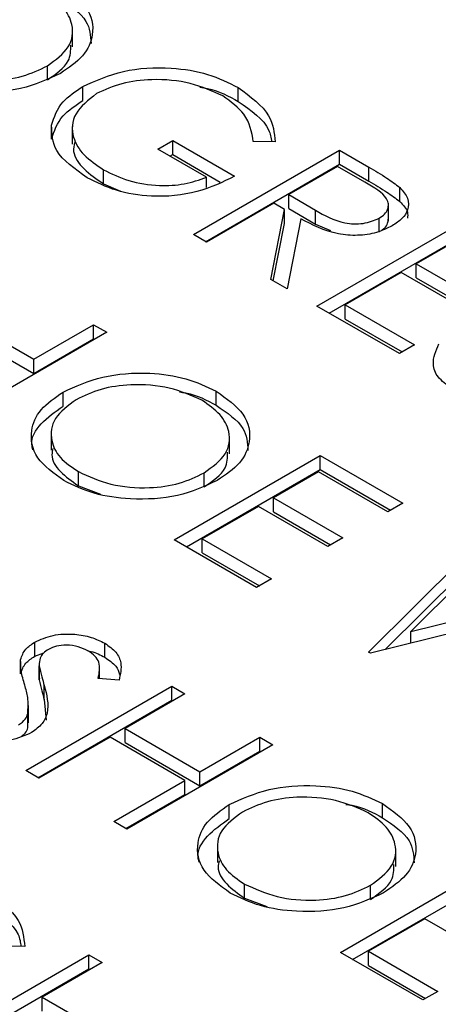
# Model space of a CAD drawing. Header units: inches. Extents: x 1802 to 2468, y -208 to -72.
# Tile 103 of 256: x 1860.809 to 1861.052, y -178.761 to -178.189. Entities that reach past the tile are written whole.
import ezdxf

# ---------------------------------------------------------------- set-up
doc = ezdxf.new("R2010")
doc.units = ezdxf.units.IN
doc.header["$LTSCALE"] = 0.5
doc.header["$MEASUREMENT"] = 0
doc.layers.add('SID-M-S', color=105, linetype='Continuous')

msp = doc.modelspace()

# ---------------------------------------------------------------- linework, layer by layer
at = {"layer": 'SID-M-S'}
for p, q in [((1860.83994, -178.20513), (1860.83994, -178.19492)), ((1860.82525, -178.22427), (1860.82525, -178.21611)), ((1860.84591, -178.23621), (1860.84591, -178.22805)), ((1860.93611, -178.23683), (1860.93611, -178.22867)), ((1860.82772, -178.25872), (1860.82772, -178.25056)), ((1860.83975, -178.25135), (1860.83975, -178.26156)), ((1860.88939, -178.26449), (1860.89809, -178.25947)), ((1860.89809, -178.25947), (1860.93399, -178.28019)), ((1860.89809, -178.26763), (1860.89809, -178.25947)), ((1860.91767, -178.28082), (1860.88939, -178.26449)), ((1860.91006, -178.31411), (1860.99491, -178.26512)), ((1860.95758, -178.26029), (1860.94487, -178.2601)), ((1860.99491, -178.26512), (1861.01189, -178.27492)), ((1860.99491, -178.27329), (1860.99491, -178.26512)), ((1860.89646, -178.26858), (1860.89809, -178.26763)), ((1860.89809, -178.26763), (1860.92569, -178.28357)), ((1860.8578, -178.28457), (1860.8578, -178.27641)), ((1860.91713, -178.31819), (1860.99491, -178.27329)), ((1860.99382, -178.27454), (1860.96554, -178.29087)), ((1861.00973, -178.28373), (1860.99382, -178.27454)), ((1860.99491, -178.27329), (1861.01189, -178.28309)), ((1861.01189, -178.28309), (1861.01189, -178.27492)), ((1860.91767, -178.28683), (1860.91767, -178.28082)), ((1860.8578, -178.28457), (1860.86772, -178.28878)), ((1861.02996, -178.29485), (1861.02996, -178.28669)), ((1860.96554, -178.29087), (1860.98095, -178.29991)), ((1860.96554, -178.29903), (1860.96554, -178.29087)), ((1860.95683, -178.29589), (1860.91767, -178.3185)), ((1860.95503, -178.34007), (1860.96302, -178.29947)), ((1860.96302, -178.29947), (1860.95683, -178.29589)), ((1860.96302, -178.30763), (1860.96302, -178.29947)), ((1860.96554, -178.29903), (1860.98095, -178.30807)), ((1860.98095, -178.30807), (1860.98095, -178.29991)), ((1861.02333, -178.3061), (1861.02333, -178.29589)), ((1860.97244, -178.3049), (1860.96445, -178.34551)), ((1861.01792, -178.31275), (1861.01792, -178.30459)), ((1860.95647, -178.3409), (1860.96302, -178.30763)), ((1860.98095, -178.30807), (1860.98962, -178.31177)), ((1860.98185, -178.35555), (1861.06671, -178.30657)), ((1860.91767, -178.3185), (1860.91006, -178.31411)), ((1860.98893, -178.35964), (1861.06671, -178.31473)), ((1861.06562, -178.31599), (1861.03951, -178.33106)), ((1861.03951, -178.33106), (1861.07976, -178.3543)), ((1861.03951, -178.33923), (1861.03951, -178.33106)), ((1861.03081, -178.33609), (1860.99817, -178.35493)), ((1861.07106, -178.35932), (1861.03081, -178.33609)), ((1861.03951, -178.33923), (1861.07269, -178.35838)), ((1860.96445, -178.34551), (1860.95503, -178.34007)), ((1861.02972, -178.38319), (1860.98185, -178.35555)), ((1860.99817, -178.35493), (1861.03842, -178.37816)), ((1860.99817, -178.36309), (1860.99817, -178.35493)), ((1860.7738, -178.36136), (1860.81732, -178.38648)), ((1860.81732, -178.38648), (1860.85213, -178.36639)), ((1860.85213, -178.36639), (1860.85974, -178.37078)), ((1860.85213, -178.37455), (1860.85213, -178.36639)), ((1860.99817, -178.36309), (1861.03135, -178.38224)), ((1860.7738, -178.36953), (1860.81732, -178.39465)), ((1860.85974, -178.37078), (1860.77489, -178.41977)), ((1860.81732, -178.39465), (1860.85213, -178.37455)), ((1860.85213, -178.37455), (1860.85267, -178.37487)), ((1861.03842, -178.37816), (1861.02972, -178.38319)), ((1860.81732, -178.39465), (1860.81732, -178.38648)), ((1860.83435, -178.4137), (1860.83435, -178.40554)), ((1860.92338, -178.41317), (1860.92338, -178.40501)), ((1860.82752, -178.42895), (1860.82752, -178.43915)), ((1860.93104, -178.44142), (1860.93104, -178.43121)), ((1860.8989, -178.49136), (1860.98376, -178.44238)), ((1860.98376, -178.44238), (1861.03162, -178.47001)), ((1860.98376, -178.45054), (1860.98376, -178.44238)), ((1860.84325, -178.45986), (1860.84325, -178.4517)), ((1860.90598, -178.49544), (1860.98376, -178.45054)), ((1860.91636, -178.46056), (1860.91636, -178.45239)), ((1860.98267, -178.4518), (1860.95656, -178.46687)), ((1861.02292, -178.47503), (1860.98267, -178.4518)), ((1860.98376, -178.45054), (1861.02455, -178.47409)), ((1860.84325, -178.45986), (1860.85617, -178.4648)), ((1860.95656, -178.46687), (1860.99681, -178.4901)), ((1860.95656, -178.47503), (1860.95656, -178.46687)), ((1861.03162, -178.47001), (1861.02292, -178.47503)), ((1860.94786, -178.47189), (1860.91522, -178.49073)), ((1860.98811, -178.49513), (1860.94786, -178.47189)), ((1860.95656, -178.47503), (1860.98974, -178.49419)), ((1860.94677, -178.51899), (1860.8989, -178.49136)), ((1860.91522, -178.49073), (1860.95547, -178.51397)), ((1860.91522, -178.4989), (1860.91522, -178.49073)), ((1860.99681, -178.4901), (1860.98811, -178.49513)), ((1860.91522, -178.4989), (1860.9484, -178.51805)), ((1861.01177, -178.55652), (1861.07405, -178.4945)), ((1861.08192, -178.49904), (1861.0363, -178.54455)), ((1861.0215, -178.555), (1861.07405, -178.50267)), ((1860.95547, -178.51397), (1860.94677, -178.51899)), ((1861.0363, -178.54455), (1861.12322, -178.52289)), ((1861.10359, -178.53459), (1861.01286, -178.55714)), ((1861.0363, -178.55132), (1861.0363, -178.54455)), ((1860.81791, -178.55884), (1860.81791, -178.55068)), ((1860.85862, -178.55948), (1860.85862, -178.55132)), ((1860.81791, -178.55884), (1860.82327, -178.55689)), ((1861.01286, -178.55714), (1861.01177, -178.55652)), ((1860.80973, -178.56904), (1860.80973, -178.56087)), ((1860.8205, -178.56263), (1860.8205, -178.57284)), ((1860.82051, -178.57259), (1860.82051, -178.56442)), ((1860.85553, -178.57176), (1860.85553, -178.5648)), ((1860.82061, -178.57183), (1860.82051, -178.57259)), ((1860.86686, -178.57266), (1860.85476, -178.5717)), ((1860.81269, -178.62528), (1860.89755, -178.5763)), ((1860.82347, -178.58405), (1860.82347, -178.57589)), ((1860.89755, -178.5763), (1860.90516, -178.58069)), ((1860.89755, -178.58446), (1860.89755, -178.5763)), ((1860.81976, -178.62937), (1860.89755, -178.58446)), ((1860.82347, -178.58405), (1860.82465, -178.59603)), ((1860.90516, -178.58069), (1860.87035, -178.60079)), ((1860.89755, -178.58446), (1860.89809, -178.58478)), ((1860.81432, -178.5976), (1860.81432, -178.58739)), ((1860.81387, -178.60037), (1860.81387, -178.5922)), ((1860.87035, -178.60079), (1860.91386, -178.62591)), ((1860.87035, -178.60896), (1860.87035, -178.60079)), ((1860.86165, -178.60581), (1860.82031, -178.62968)), ((1860.90516, -178.63093), (1860.86165, -178.60581)), ((1860.91386, -178.62591), (1860.94867, -178.60581)), ((1860.94867, -178.60581), (1860.95629, -178.61021)), ((1860.94867, -178.61398), (1860.94867, -178.60581)), ((1860.87035, -178.60896), (1860.91386, -178.63408)), ((1860.95629, -178.61021), (1860.87144, -178.65919)), ((1860.91386, -178.63408), (1860.94867, -178.61398)), ((1860.94867, -178.61398), (1860.94922, -178.61429)), ((1860.82031, -178.62968), (1860.81269, -178.62528)), ((1860.86382, -178.6548), (1860.90516, -178.63093)), ((1860.90516, -178.6391), (1860.90516, -178.63093)), ((1860.91386, -178.63408), (1860.91386, -178.62591)), ((1860.87089, -178.65888), (1860.90516, -178.6391)), ((1860.93089, -178.65313), (1860.93089, -178.64497)), ((1861.01993, -178.6526), (1861.01993, -178.64444)), ((1860.87144, -178.65919), (1860.86382, -178.6548)), ((1860.92406, -178.66837), (1860.92406, -178.67858)), ((1861.02759, -178.68085), (1861.02759, -178.67064)), ((1860.99545, -178.73079), (1861.08031, -178.6818)), ((1860.9398, -178.69929), (1860.9398, -178.69113)), ((1861.00252, -178.73487), (1861.08031, -178.68997)), ((1861.01291, -178.69999), (1861.01291, -178.69182)), ((1860.9398, -178.69929), (1860.95272, -178.70422)), ((1861.04441, -178.71132), (1861.01177, -178.73016)), ((1861.08466, -178.73456), (1861.04441, -178.71132)), ((1860.81208, -178.72737), (1860.79937, -178.72718)), ((1860.76455, -178.78119), (1860.84941, -178.7322)), ((1860.84941, -178.7322), (1860.85702, -178.7366)), ((1860.84941, -178.74037), (1860.84941, -178.7322)), ((1861.04332, -178.75842), (1860.99545, -178.73079)), ((1861.01177, -178.73016), (1861.05202, -178.7534)), ((1861.01177, -178.73832), (1861.01177, -178.73016)), ((1860.85702, -178.7366), (1860.82221, -178.75669)), ((1861.01177, -178.73832), (1861.04495, -178.75748)), ((1860.77163, -178.78527), (1860.84941, -178.74037)), ((1860.84941, -178.74037), (1860.84995, -178.74068)), ((1860.82221, -178.75669), (1860.86573, -178.78181)), ((1860.82221, -178.76486), (1860.82221, -178.75669)), ((1861.05202, -178.7534), (1861.04332, -178.75842))]:
    msp.add_line(p, q, dxfattribs=at)
for points, knots in [([(1860.82525, -178.21611), (1860.82999, -178.21262), (1860.83946, -178.20565), (1860.84082, -178.19294), (1860.83535, -178.18198), (1860.82774, -178.17664), (1860.82394, -178.17396)], [0, 0, 0, 0, 0.279468, 0.55887, 0.779516, 1, 1, 1, 1]), ([(1860.83227, -178.16872), (1860.83823, -178.17296), (1860.85012, -178.18144), (1860.85295, -178.19698), (1860.84719, -178.21072), (1860.83763, -178.21725), (1860.83285, -178.22051)], [0, 0, 0, 0, 0.279767, 0.559358, 0.779571, 1, 1, 1, 1]), ([(1860.83227, -178.17689), (1860.83848, -178.18112), (1860.84968, -178.18874), (1860.85033, -178.19865), (1860.85062, -178.20306)], [0, 0, 0, 0, 0.554805, 1, 1, 1, 1]), ([(1860.82525, -178.22427), (1860.83025, -178.2208), (1860.8388, -178.21485), (1860.83884, -178.20722), (1860.83885, -178.20405)], [0, 0, 0, 0, 0.584093, 1, 1, 1, 1]), ([(1860.75215, -178.21541), (1860.75815, -178.21817), (1860.77015, -178.22368), (1860.79193, -178.22552), (1860.81136, -178.22277), (1860.82062, -178.21833), (1860.82525, -178.21611)], [0, 0, 0, 0, 0.27983, 0.559389, 0.779654, 1, 1, 1, 1]), ([(1860.84591, -178.22805), (1860.85339, -178.22469), (1860.86836, -178.21798), (1860.89549, -178.21642), (1860.91915, -178.22033), (1860.93045, -178.22589), (1860.93611, -178.22867)], [0, 0, 0, 0, 0.27959, 0.559072, 0.779411, 1, 1, 1, 1]), ([(1860.83285, -178.22051), (1860.82552, -178.22388), (1860.81086, -178.23062), (1860.78418, -178.23207), (1860.76058, -178.2288), (1860.74936, -178.22334), (1860.74375, -178.22061)], [0, 0, 0, 0, 0.2796304, 0.5593429, 0.7795972, 1, 1, 1, 1]), ([(1860.92716, -178.23354), (1860.92113, -178.23082), (1860.9091, -178.22538), (1860.8875, -178.22338), (1860.86796, -178.22576), (1860.85856, -178.23009), (1860.85386, -178.23225)], [0, 0, 0, 0, 0.279847, 0.559555, 0.779847, 1, 1, 1, 1]), ([(1860.82772, -178.25056), (1860.82922, -178.24582), (1860.83191, -178.23736), (1860.84162, -178.2309), (1860.84591, -178.22805)], [0, 0, 0, 0, 0.559317, 1, 1, 1, 1]), ([(1860.91383, -178.2285), (1860.91536, -178.22874), (1860.92402, -178.23008), (1860.93065, -178.23378), (1860.93611, -178.23683)], [0, 0, 0, 0, 0.176046, 1, 1, 1, 1]), ([(1860.93611, -178.22867), (1860.94318, -178.23391), (1860.95584, -178.2433), (1860.95705, -178.25509), (1860.95758, -178.26029)], [0, 0, 0, 0, 0.558579, 1, 1, 1, 1]), ([(1860.82772, -178.25872), (1860.82922, -178.25399), (1860.83191, -178.24553), (1860.84162, -178.23906), (1860.84591, -178.23621)], [0, 0, 0, 0, 0.559317, 1, 1, 1, 1]), ([(1860.85386, -178.23225), (1860.84912, -178.23599), (1860.83963, -178.24347), (1860.83903, -178.25682), (1860.84559, -178.26814), (1860.85373, -178.27365), (1860.8578, -178.27641)], [0, 0, 0, 0, 0.279061, 0.558584, 0.779236, 1, 1, 1, 1]), ([(1860.94487, -178.2601), (1860.94394, -178.25458), (1860.94227, -178.24472), (1860.93178, -178.23696), (1860.92716, -178.23354)], [0, 0, 0, 0, 0.55984, 1, 1, 1, 1]), ([(1860.93611, -178.23683), (1860.94356, -178.242), (1860.9537, -178.24903), (1860.95513, -178.2579), (1860.95551, -178.26026)], [0, 0, 0, 0, 0.733897, 1, 1, 1, 1]), ([(1860.84844, -178.28105), (1860.84124, -178.27605), (1860.82836, -178.26713), (1860.82792, -178.25563), (1860.82772, -178.25056)], [0, 0, 0, 0, 0.559617, 1, 1, 1, 1]), ([(1860.84105, -178.26058), (1860.84071, -178.26232), (1860.83965, -178.26764), (1860.84589, -178.27632), (1860.85383, -178.28182), (1860.8578, -178.28457)], [0, 0, 0, 0, 0.194371, 0.597084, 1, 1, 1, 1]), ([(1860.8578, -178.27641), (1860.86252, -178.27874), (1860.87194, -178.2834), (1860.889, -178.28597), (1860.90517, -178.28523), (1860.9135, -178.28229), (1860.91767, -178.28082)], [0, 0, 0, 0, 0.280254, 0.559912, 0.779941, 1, 1, 1, 1]), ([(1861.01189, -178.27492), (1861.01551, -178.277), (1861.02196, -178.2807), (1861.02752, -178.28486), (1861.02996, -178.28669)], [0, 0, 0, 0, 0.5602397, 1, 1, 1, 1]), ([(1860.93399, -178.28019), (1860.92706, -178.28359), (1860.91323, -178.29037), (1860.88737, -178.2929), (1860.86454, -178.28915), (1860.85381, -178.28375), (1860.84844, -178.28105)], [0, 0, 0, 0, 0.280351, 0.559367, 0.779371, 1, 1, 1, 1]), ([(1861.01792, -178.30459), (1861.01907, -178.30382), (1861.02138, -178.30228), (1861.02308, -178.29935), (1861.02356, -178.29631), (1861.02142, -178.29028), (1861.01492, -178.28664), (1861.00973, -178.28373)], [0, 0, 0, 0, 0.125307, 0.250617, 0.375954, 0.501281, 1, 1, 1, 1]), ([(1861.01189, -178.28309), (1861.01551, -178.28516), (1861.02196, -178.28887), (1861.02752, -178.29303), (1861.02996, -178.29485)], [0, 0, 0, 0, 0.5602397, 1, 1, 1, 1]), ([(1861.02996, -178.28669), (1861.03174, -178.28874), (1861.03529, -178.29283), (1861.03518, -178.29936), (1861.03169, -178.30495), (1861.02758, -178.30764), (1861.02552, -178.30899)], [0, 0, 0, 0, 0.279797, 0.5595, 0.779626, 1, 1, 1, 1]), ([(1860.98095, -178.29991), (1860.98618, -178.30291), (1860.99272, -178.30666), (1861.0033, -178.30798), (1861.01057, -178.30768), (1861.01499, -178.30582), (1861.01792, -178.30459)], [0, 0, 0, 0, 0.499827, 0.625498, 0.751208, 1, 1, 1, 1]), ([(1861.02996, -178.29485), (1861.03192, -178.2969), (1861.03487, -178.29997), (1861.03453, -178.30343), (1861.03441, -178.30459)], [0, 0, 0, 0, 0.663336, 1, 1, 1, 1]), ([(1861.02552, -178.30899), (1861.02262, -178.31041), (1861.01681, -178.31325), (1861.00548, -178.31495), (1860.98879, -178.31354), (1860.97918, -178.30846), (1860.97244, -178.3049)], [0, 0, 0, 0, 0.18712, 0.373979, 0.560911, 1, 1, 1, 1]), ([(1861.0196, -178.31147), (1861.02012, -178.31111), (1861.02176, -178.30996), (1861.02304, -178.3077), (1861.02316, -178.30588), (1861.02322, -178.30507)], [0, 0, 0, 0, 0.207022, 0.646979, 1, 1, 1, 1]), ([(1861.05987, -178.40311), (1861.05705, -178.40111), (1861.0514, -178.39712), (1861.04812, -178.38785), (1861.05091, -178.38143), (1861.05262, -178.3775)], [0, 0, 0, 0, 0.2798798, 0.5596658, 1, 1, 1, 1]), ([(1860.83435, -178.40554), (1860.84168, -178.40221), (1860.85634, -178.39556), (1860.88286, -178.39365), (1860.90641, -178.39699), (1860.91772, -178.40234), (1860.92338, -178.40501)], [0, 0, 0, 0, 0.279731, 0.559327, 0.77968, 1, 1, 1, 1]), ([(1860.91505, -178.41025), (1860.909, -178.40756), (1860.89689, -178.40218), (1860.87519, -178.40056), (1860.85583, -178.40326), (1860.84661, -178.4077), (1860.842, -178.40992)], [0, 0, 0, 0, 0.279627, 0.55935, 0.77963, 1, 1, 1, 1]), ([(1860.83486, -178.4569), (1860.82901, -178.45268), (1860.81732, -178.44425), (1860.81468, -178.42888), (1860.82023, -178.41527), (1860.82964, -178.40878), (1860.83435, -178.40554)], [0, 0, 0, 0, 0.279663, 0.559354, 0.779636, 1, 1, 1, 1]), ([(1860.90196, -178.40542), (1860.9032, -178.40559), (1860.91151, -178.40673), (1860.91792, -178.41021), (1860.92338, -178.41317)], [0, 0, 0, 0, 0.149262, 1, 1, 1, 1]), ([(1860.92338, -178.40501), (1860.92933, -178.40925), (1860.94123, -178.41773), (1860.94406, -178.43327), (1860.9383, -178.44701), (1860.92874, -178.45354), (1860.92396, -178.4568)], [0, 0, 0, 0, 0.2797673, 0.5593585, 0.7795711, 1, 1, 1, 1]), ([(1860.8169, -178.43904), (1860.81661, -178.43803), (1860.81516, -178.43289), (1860.8207, -178.4234), (1860.8298, -178.41694), (1860.83435, -178.4137)], [0, 0, 0, 0, 0.108942, 0.554389, 1, 1, 1, 1]), ([(1860.842, -178.40992), (1860.8373, -178.41338), (1860.8279, -178.4203), (1860.82662, -178.43288), (1860.8317, -178.44383), (1860.8394, -178.44908), (1860.84325, -178.4517)], [0, 0, 0, 0, 0.279416, 0.559077, 0.779478, 1, 1, 1, 1]), ([(1860.91636, -178.45239), (1860.9211, -178.44891), (1860.93057, -178.44194), (1860.93193, -178.42923), (1860.92646, -178.41827), (1860.91885, -178.41292), (1860.91505, -178.41025)], [0, 0, 0, 0, 0.279468, 0.5588703, 0.7795158, 1, 1, 1, 1]), ([(1860.92338, -178.41317), (1860.92959, -178.4174), (1860.94078, -178.42503), (1860.94144, -178.43493), (1860.94173, -178.43935)], [0, 0, 0, 0, 0.554805, 1, 1, 1, 1]), ([(1860.82849, -178.43819), (1860.8282, -178.43941), (1860.82708, -178.44401), (1860.83202, -178.45202), (1860.83951, -178.45725), (1860.84325, -178.45986)], [0, 0, 0, 0, 0.153197, 0.576483, 1, 1, 1, 1]), ([(1860.91636, -178.46056), (1860.92136, -178.45709), (1860.92991, -178.45114), (1860.92994, -178.44351), (1860.92996, -178.44034)], [0, 0, 0, 0, 0.584093, 1, 1, 1, 1]), ([(1860.84325, -178.4517), (1860.84926, -178.45445), (1860.86126, -178.45996), (1860.88303, -178.46181), (1860.90247, -178.45906), (1860.91173, -178.45462), (1860.91636, -178.45239)], [0, 0, 0, 0, 0.27983, 0.559389, 0.779654, 1, 1, 1, 1]), ([(1860.92396, -178.4568), (1860.91663, -178.46017), (1860.90197, -178.46691), (1860.87528, -178.46836), (1860.85169, -178.46509), (1860.84047, -178.45963), (1860.83486, -178.4569)], [0, 0, 0, 0, 0.27963, 0.559343, 0.779597, 1, 1, 1, 1]), ([(1860.81791, -178.55068), (1860.82129, -178.54915), (1860.82805, -178.5461), (1860.84039, -178.54567), (1860.85093, -178.54758), (1860.85606, -178.55007), (1860.85862, -178.55132)], [0, 0, 0, 0, 0.279553, 0.558798, 0.779378, 1, 1, 1, 1]), ([(1860.80973, -178.56087), (1860.81044, -178.55874), (1860.8117, -178.55493), (1860.81601, -178.55198), (1860.81791, -178.55068)], [0, 0, 0, 0, 0.55984, 1, 1, 1, 1]), ([(1860.85862, -178.55132), (1860.86098, -178.55297), (1860.86569, -178.55628), (1860.86888, -178.56389), (1860.86763, -178.56933), (1860.86686, -178.57266)], [0, 0, 0, 0, 0.27975, 0.559501, 1, 1, 1, 1]), ([(1860.82588, -178.55487), (1860.8248, -178.55561), (1860.82263, -178.55709), (1860.82056, -178.5604), (1860.82053, -178.5629), (1860.82051, -178.56442)], [0, 0, 0, 0, 0.279946, 0.559774, 1, 1, 1, 1]), ([(1860.84907, -178.55585), (1860.84721, -178.55493), (1860.84351, -178.5531), (1860.83672, -178.55223), (1860.83036, -178.55276), (1860.82738, -178.55417), (1860.82588, -178.55487)], [0, 0, 0, 0, 0.280274, 0.559931, 0.77992, 1, 1, 1, 1]), ([(1860.8488, -178.55574), (1860.84941, -178.55584), (1860.85321, -178.55649), (1860.85615, -178.55812), (1860.85862, -178.55948)], [0, 0, 0, 0, 0.1598589, 1, 1, 1, 1]), ([(1860.85476, -178.5717), (1860.85544, -178.56854), (1860.85638, -178.56413), (1860.85327, -178.55868), (1860.85047, -178.55679), (1860.84907, -178.55585)], [0, 0, 0, 0, 0.559818, 0.779848, 1, 1, 1, 1]), ([(1860.80973, -178.56904), (1860.81044, -178.5669), (1860.8117, -178.56309), (1860.81601, -178.56014), (1860.81791, -178.55884)], [0, 0, 0, 0, 0.55984, 1, 1, 1, 1]), ([(1860.8121, -178.57556), (1860.81129, -178.57284), (1860.80984, -178.56797), (1860.80977, -178.56304), (1860.80973, -178.56087)], [0, 0, 0, 0, 0.560413, 1, 1, 1, 1]), ([(1860.85862, -178.55948), (1860.86106, -178.56113), (1860.86538, -178.56404), (1860.86663, -178.56779), (1860.86718, -178.56942)], [0, 0, 0, 0, 0.564272, 1, 1, 1, 1]), ([(1860.82051, -178.56442), (1860.82098, -178.56657), (1860.82182, -178.5704), (1860.82296, -178.57421), (1860.82347, -178.57589)], [0, 0, 0, 0, 0.559906, 1, 1, 1, 1]), ([(1860.82051, -178.57259), (1860.82098, -178.57474), (1860.82182, -178.57857), (1860.82296, -178.58238), (1860.82347, -178.58405)], [0, 0, 0, 0, 0.559906, 1, 1, 1, 1]), ([(1860.81387, -178.5922), (1860.81405, -178.58908), (1860.81437, -178.5835), (1860.81279, -178.57799), (1860.8121, -178.57556)], [0, 0, 0, 0, 0.559496, 1, 1, 1, 1]), ([(1860.82347, -178.57589), (1860.82485, -178.58123), (1860.82677, -178.58868), (1860.82286, -178.59821), (1860.81834, -178.60156), (1860.81607, -178.60323)], [0, 0, 0, 0, 0.560115, 0.780284, 1, 1, 1, 1]), ([(1860.80858, -178.59877), (1860.81006, -178.59767), (1860.81271, -178.59571), (1860.81351, -178.59328), (1860.81387, -178.5922)], [0, 0, 0, 0, 0.55899, 1, 1, 1, 1]), ([(1860.81607, -178.60323), (1860.81213, -178.60496), (1860.80423, -178.60843), (1860.79005, -178.60878), (1860.77773, -178.60685), (1860.77183, -178.60395), (1860.76887, -178.6025)], [0, 0, 0, 0, 0.279183, 0.559085, 0.779446, 1, 1, 1, 1]), ([(1860.81054, -178.60519), (1860.81124, -178.60464), (1860.81306, -178.60322), (1860.81356, -178.60145), (1860.81387, -178.60037)], [0, 0, 0, 0, 0.384752, 1, 1, 1, 1]), ([(1860.93089, -178.64497), (1860.93823, -178.64164), (1860.95288, -178.63499), (1860.97941, -178.63308), (1861.00296, -178.63641), (1861.01427, -178.64176), (1861.01993, -178.64444)], [0, 0, 0, 0, 0.279731, 0.559327, 0.77968, 1, 1, 1, 1]), ([(1861.0116, -178.64968), (1861.00555, -178.64699), (1860.99344, -178.6416), (1860.97174, -178.63998), (1860.95238, -178.64269), (1860.94316, -178.64713), (1860.93854, -178.64934)], [0, 0, 0, 0, 0.279627, 0.55935, 0.77963, 1, 1, 1, 1]), ([(1860.9314, -178.69633), (1860.92556, -178.69211), (1860.91386, -178.68368), (1860.91123, -178.66831), (1860.91678, -178.6547), (1860.92619, -178.64821), (1860.93089, -178.64497)], [0, 0, 0, 0, 0.279663, 0.559354, 0.779636, 1, 1, 1, 1]), ([(1860.99851, -178.64485), (1860.99975, -178.64502), (1861.00805, -178.64615), (1861.01447, -178.64964), (1861.01993, -178.6526)], [0, 0, 0, 0, 0.149262, 1, 1, 1, 1]), ([(1861.01993, -178.64444), (1861.02588, -178.64868), (1861.03778, -178.65716), (1861.04061, -178.67269), (1861.03485, -178.68644), (1861.02529, -178.69296), (1861.02051, -178.69623)], [0, 0, 0, 0, 0.279767, 0.559358, 0.779571, 1, 1, 1, 1]), ([(1860.91345, -178.67847), (1860.91316, -178.67746), (1860.9117, -178.67231), (1860.91724, -178.66282), (1860.92634, -178.65636), (1860.93089, -178.65313)], [0, 0, 0, 0, 0.1089415, 0.5543887, 1, 1, 1, 1]), ([(1860.93854, -178.64934), (1860.93385, -178.6528), (1860.92445, -178.65973), (1860.92317, -178.67231), (1860.92824, -178.68326), (1860.93595, -178.6885), (1860.9398, -178.69113)], [0, 0, 0, 0, 0.279416, 0.559077, 0.779478, 1, 1, 1, 1]), ([(1861.01291, -178.69182), (1861.01764, -178.68834), (1861.02711, -178.68136), (1861.02847, -178.66866), (1861.023, -178.6577), (1861.0154, -178.65235), (1861.0116, -178.64968)], [0, 0, 0, 0, 0.279468, 0.55887, 0.779516, 1, 1, 1, 1]), ([(1861.01993, -178.6526), (1861.02614, -178.65683), (1861.03733, -178.66445), (1861.03799, -178.67436), (1861.03828, -178.67877)], [0, 0, 0, 0, 0.554805, 1, 1, 1, 1]), ([(1860.92504, -178.67761), (1860.92474, -178.67884), (1860.92363, -178.68344), (1860.92857, -178.69145), (1860.93606, -178.69668), (1860.9398, -178.69929)], [0, 0, 0, 0, 0.1531968, 0.5764827, 1, 1, 1, 1]), ([(1861.01291, -178.69999), (1861.01791, -178.69651), (1861.02646, -178.69057), (1861.02649, -178.68294), (1861.02651, -178.67977)], [0, 0, 0, 0, 0.584093, 1, 1, 1, 1]), ([(1860.9398, -178.69113), (1860.9458, -178.69388), (1860.95781, -178.69939), (1860.97958, -178.70123), (1860.99902, -178.69849), (1861.00828, -178.69404), (1861.01291, -178.69182)], [0, 0, 0, 0, 0.27983, 0.559389, 0.779654, 1, 1, 1, 1]), ([(1860.79061, -178.69575), (1860.79768, -178.70099), (1860.81034, -178.71037), (1860.81155, -178.72217), (1860.81208, -178.72737)], [0, 0, 0, 0, 0.558579, 1, 1, 1, 1]), ([(1861.02051, -178.69623), (1861.01318, -178.6996), (1860.99851, -178.70634), (1860.97183, -178.70779), (1860.94824, -178.70452), (1860.93702, -178.69906), (1860.9314, -178.69633)], [0, 0, 0, 0, 0.27963, 0.559343, 0.779597, 1, 1, 1, 1]), ([(1860.79061, -178.70391), (1860.79806, -178.70908), (1860.8082, -178.71611), (1860.80963, -178.72498), (1860.81001, -178.72734)], [0, 0, 0, 0, 0.733897, 1, 1, 1, 1])]:
    msp.add_open_spline(points, degree=3, knots=knots, dxfattribs=at)

doc.saveas('drawing.dxf')
